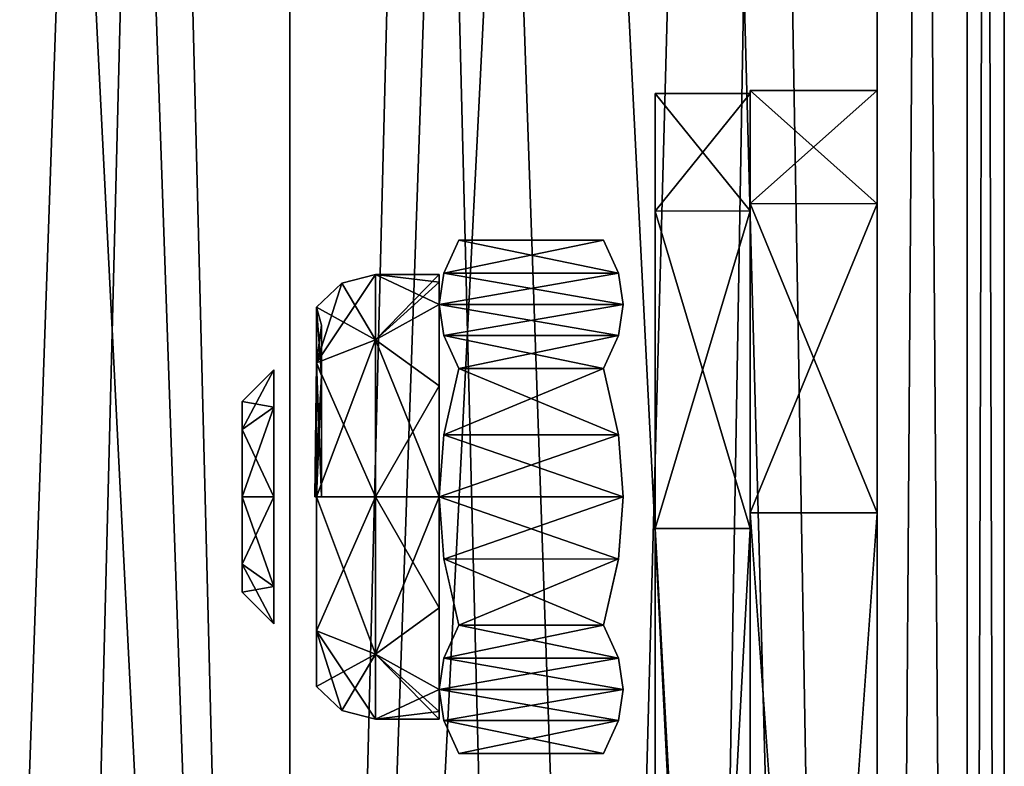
# Model space of a CAD drawing. Header units: millimetres. Extents: x -108 to 112, y -157 to 157.
# Tile 70 of 118: x 97 to 112, y -34 to -23. Entities that reach past the tile are written whole.
import ezdxf

# ---------------------------------------------------------------- set-up
doc = ezdxf.new("R2010")
doc.units = ezdxf.units.MM
doc.header["$LTSCALE"] = 33.374815
for name, color, linetype in [('15', 7, 'CONTINUOUS'), ('158', 7, 'CONTINUOUS'), ('159', 7, 'CONTINUOUS'), ('16', 7, 'CONTINUOUS'), ('160', 7, 'CONTINUOUS'), ('161', 7, 'CONTINUOUS'), ('162', 7, 'CONTINUOUS'), ('163', 7, 'CONTINUOUS'), ('18', 7, 'CONTINUOUS'), ('20', 7, 'CONTINUOUS'), ('30', 7, 'CONTINUOUS'), ('33', 7, 'CONTINUOUS'), ('34', 7, 'CONTINUOUS'), ('35', 7, 'CONTINUOUS'), ('55', 7, 'CONTINUOUS'), ('56', 7, 'CONTINUOUS'), ('57', 7, 'CONTINUOUS'), ('59', 7, 'CONTINUOUS'), ('71', 7, 'CONTINUOUS'), ('72', 7, 'CONTINUOUS'), ('73', 7, 'CONTINUOUS'), ('74', 7, 'CONTINUOUS'), ('970', 7, 'CONTINUOUS'), ('971', 7, 'CONTINUOUS'), ('972', 7, 'CONTINUOUS'), ('988', 7, 'CONTINUOUS'), ('989', 7, 'CONTINUOUS'), ('990', 7, 'CONTINUOUS'), ('991', 7, 'CONTINUOUS'), ('992', 7, 'CONTINUOUS')]:
    doc.layers.add(name, color=color, linetype=linetype)

msp = doc.modelspace()

# ---------------------------------------------------------------- linework, layer by layer
at = {"layer": '15', "linetype": 'CONTINUOUS'}
for points in [[(112.5, 100, 25.5), (112.5, -100, 25.5), (112.5, 80.026, 6.499), (112.5, 100, 25.5)], [(112.5, -100, -25.5), (112.5, 100, -25.5), (112.5, -80.026, -6.499), (112.5, -100, -25.5)], [(112.5, -44.532, -7.999), (112.5, 100, -25.5), (112.5, -41.472, -7.404), (112.5, -44.532, -7.999)], [(112.5, 100, -25.5), (112.5, -44.532, -7.999), (112.5, -75.431, -4.623), (112.5, 100, -25.5)], [(112.5, -41.472, -7.404), (112.5, 100, -25.5), (112.5, -38.877, -5.689), (112.5, -41.472, -7.404)], [(112.5, -38.877, -5.689), (112.5, 100, -25.5), (112.5, -37.12, -3.083), (112.5, -38.877, -5.689)], [(112.5, -37.12, -3.083), (112.5, 100, -25.5), (112.5, -36.5), (112.5, -37.12, -3.083)], [(112.5, -36.5), (112.5, 100, -25.5), (112.5, -0.02, -5), (112.5, -36.5)], [(112.5, -80.026, -6.499), (112.5, 100, -25.5), (112.5, -75.431, -4.623), (112.5, -80.026, -6.499)], [(112.5, 80.026, 6.499), (112.5, -100, 25.5), (112.5, 75.431, 4.623), (112.5, 80.026, 6.499)], [(112.5, -100, 25.5), (112.5, 44.532, 7.999), (112.5, 75.431, 4.623), (112.5, -100, 25.5)], [(112.5, 44.532, 7.999), (112.5, -100, 25.5), (112.5, 41.472, 7.404), (112.5, 44.532, 7.999)], [(112.5, 41.472, 7.404), (112.5, -100, 25.5), (112.5, 38.877, 5.689), (112.5, 41.472, 7.404)], [(112.5, 38.877, 5.689), (112.5, -100, 25.5), (112.5, 37.12, 3.083), (112.5, 38.877, 5.689)], [(112.5, -100, 25.5), (112.5, 36.5), (112.5, 37.12, 3.083), (112.5, -100, 25.5)], [(112.5, 36.5), (112.5, -100, 25.5), (112.5, 0.02, 5), (112.5, 36.5)], [(112.5, 0.02, 5), (112.5, -100, 25.5), (112.5, -3.508, 3.562), (112.5, 0.02, 5)], [(112.5, -3.529, -3.541), (112.5, -36.5), (112.5, -0.02, -5), (112.5, -3.529, -3.541)], [(112.5, -100, 25.5), (112.5, -5), (112.5, -3.508, 3.562), (112.5, -100, 25.5)], [(112.5, -5), (112.5, -36.5), (112.5, -3.529, -3.541), (112.5, -5)], [(112.5, -100, 25.5), (112.5, -41.41, 7.379), (112.5, -5), (112.5, -100, 25.5)], [(112.5, -37.113, 3.067), (112.5, -36.5), (112.5, -5), (112.5, -37.113, 3.067)], [(112.5, -38.841, 5.654), (112.5, -37.113, 3.067), (112.5, -5), (112.5, -38.841, 5.654)], [(112.5, -41.41, 7.379), (112.5, -38.841, 5.654), (112.5, -5), (112.5, -41.41, 7.379)]]:
    msp.add_3dface(points, dxfattribs=at)
at = {"layer": '158', "color": 7, "linetype": 'CONTINUOUS'}
for points in [[(103.913, -26.209), (106.423, -26.73, -0.903), (103.677, -26.73, -0.902), (103.913, -26.209)], [(106.187, -26.209), (106.423, -26.73, -0.903), (103.913, -26.209), (106.187, -26.209)], [(106.5, -27.219, -1.75), (103.6, -27.219, -1.75), (103.677, -26.73, -0.902), (106.5, -27.219, -1.75)], [(106.423, -26.73, -0.903), (106.5, -27.219, -1.75), (103.677, -26.73, -0.902), (106.423, -26.73, -0.903)], [(103.677, -27.708, -2.597), (103.6, -27.219, -1.75), (106.423, -27.708, -2.598), (103.677, -27.708, -2.597)], [(106.423, -27.708, -2.598), (103.6, -27.219, -1.75), (106.5, -27.219, -1.75), (106.423, -27.708, -2.598)], [(103.913, -28.229, -3.5), (103.677, -27.708, -2.597), (106.187, -28.229, -3.5), (103.913, -28.229, -3.5)], [(106.187, -28.229, -3.5), (103.677, -27.708, -2.597), (106.423, -27.708, -2.598), (106.187, -28.229, -3.5)]]:
    msp.add_3dface(points, dxfattribs=at)
at = {"layer": '159', "color": 7, "linetype": 'CONTINUOUS'}
for points in [[(106.187, -26.209), (103.913, -26.209), (103.677, -26.73, 0.903), (106.187, -26.209)], [(106.187, -26.209), (103.677, -26.73, 0.903), (106.423, -26.73, 0.902), (106.187, -26.209)], [(103.677, -26.73, 0.903), (103.6, -27.219, 1.75), (106.423, -26.73, 0.902), (103.677, -26.73, 0.903)], [(106.423, -26.73, 0.902), (103.6, -27.219, 1.75), (106.5, -27.219, 1.75), (106.423, -26.73, 0.902)], [(106.5, -27.219, 1.75), (103.6, -27.219, 1.75), (103.677, -27.708, 2.598), (106.5, -27.219, 1.75)], [(106.423, -27.708, 2.597), (106.5, -27.219, 1.75), (103.677, -27.708, 2.598), (106.423, -27.708, 2.597)], [(103.913, -28.229, 3.5), (106.423, -27.708, 2.597), (103.677, -27.708, 2.598), (103.913, -28.229, 3.5)], [(103.913, -28.229, 3.5), (106.187, -28.229, 3.5), (106.423, -27.708, 2.597), (103.913, -28.229, 3.5)]]:
    msp.add_3dface(points, dxfattribs=at)
at = {"layer": '16', "linetype": 'CONTINUOUS'}
for points in [[(110.5, 100, -25.5), (110.5, -100, -25.5), (110.5, 80.026, -6.499), (110.5, 100, -25.5)], [(110.5, -100, 25.5), (110.5, 100, 25.5), (110.5, -80.026, 6.499), (110.5, -100, 25.5)], [(110.5, -44.532, 7.999), (110.5, 100, 25.5), (110.5, -41.472, 7.404), (110.5, -44.532, 7.999)], [(110.5, 100, 25.5), (110.5, -44.532, 7.999), (110.5, -75.431, 4.623), (110.5, 100, 25.5)], [(110.5, -41.472, 7.404), (110.5, 100, 25.5), (110.5, -38.877, 5.689), (110.5, -41.472, 7.404)], [(110.5, -38.877, 5.689), (110.5, 100, 25.5), (110.5, -37.12, 3.083), (110.5, -38.877, 5.689)], [(110.5, -37.12, 3.083), (110.5, 100, 25.5), (110.5, -2.767, 8.458), (110.5, -37.12, 3.083)], [(110.5, -80.026, 6.499), (110.5, 100, 25.5), (110.5, -75.431, 4.623), (110.5, -80.026, 6.499)], [(110.5, 80.026, -6.499), (110.5, -100, -25.5), (110.5, 75.431, -4.623), (110.5, 80.026, -6.499)], [(110.5, -100, -25.5), (110.5, 44.532, -7.999), (110.5, 75.431, -4.623), (110.5, -100, -25.5)], [(110.5, 44.532, -7.999), (110.5, -100, -25.5), (110.5, 41.472, -7.404), (110.5, 44.532, -7.999)], [(110.5, 41.472, -7.404), (110.5, -100, -25.5), (110.5, 38.877, -5.689), (110.5, 41.472, -7.404)], [(110.5, 38.877, -5.689), (110.5, -100, -25.5), (110.5, 37.12, -3.083), (110.5, 38.877, -5.689)], [(110.5, 37.12, -3.083), (110.5, -100, -25.5), (110.5, 2.767, -8.458), (110.5, 37.12, -3.083)], [(110.5, 2.767, -8.458), (110.5, -100, -25.5), (110.5, -2.698, -8.48), (110.5, 2.767, -8.458)], [(110.5, -2.698, -8.48), (110.5, -100, -25.5), (110.5, -7.17, -5.27), (110.5, -2.698, -8.48)], [(110.5, -31.253, 1.73), (110.5, -37.12, 3.083), (110.5, -2.767, 8.458), (110.5, -31.253, 1.73)], [(110.5, -28.25), (110.5, -29.261, 1.737), (110.5, -2.767, 8.458), (110.5, -28.25)], [(110.5, -7.194, 5.238), (110.5, -28.25), (110.5, -2.767, 8.458), (110.5, -7.194, 5.238)], [(110.5, -29.261, 1.737), (110.5, -31.253, 1.73), (110.5, -2.767, 8.458), (110.5, -29.261, 1.737)], [(110.5, -7.17, -5.27), (110.5, -100, -25.5), (110.5, -8.459, -2.766), (110.5, -7.17, -5.27)], [(110.5, -8.9), (110.5, -28.25), (110.5, -7.194, 5.238), (110.5, -8.9)], [(110.5, -8.459, -2.766), (110.5, -100, -25.5), (110.5, -8.9), (110.5, -8.459, -2.766)], [(110.5, -100, -25.5), (110.5, -41.41, -7.379), (110.5, -8.9), (110.5, -100, -25.5)], [(110.5, -41.41, -7.379), (110.5, -29.247, -1.73), (110.5, -8.9), (110.5, -41.41, -7.379)], [(110.5, -29.247, -1.73), (110.5, -28.25), (110.5, -8.9), (110.5, -29.247, -1.73)], [(110.5, -29.247, -1.73), (110.5, -41.41, -7.379), (110.5, -31.239, -1.737), (110.5, -29.247, -1.73)], [(110.5, -41.41, -7.379), (110.5, -38.841, -5.654), (110.5, -31.239, -1.737), (110.5, -41.41, -7.379)], [(110.5, -31.239, -1.737), (110.5, -38.841, -5.654), (110.5, -32.25), (110.5, -31.239, -1.737)], [(110.5, -36.5), (110.5, -37.12, 3.083), (110.5, -31.253, 1.73), (110.5, -36.5)], [(110.5, -32.25), (110.5, -36.5), (110.5, -31.253, 1.73), (110.5, -32.25)], [(110.5, -37.113, -3.067), (110.5, -36.5), (110.5, -32.25), (110.5, -37.113, -3.067)], [(110.5, -38.841, -5.654), (110.5, -37.113, -3.067), (110.5, -32.25), (110.5, -38.841, -5.654)]]:
    msp.add_3dface(points, dxfattribs=at)
at = {"layer": '160', "color": 7, "linetype": 'CONTINUOUS'}
for points in [[(103.913, -28.229, 3.5), (103.677, -29.272, 3.5), (106.187, -28.229, 3.5), (103.913, -28.229, 3.5)], [(106.187, -28.229, 3.5), (103.677, -29.272, 3.5), (106.423, -29.271, 3.5), (106.187, -28.229, 3.5)], [(103.677, -29.272, 3.5), (103.6, -30.25, 3.5), (106.423, -29.271, 3.5), (103.677, -29.272, 3.5)], [(106.423, -29.271, 3.5), (103.6, -30.25, 3.5), (106.5, -30.25, 3.5), (106.423, -29.271, 3.5)], [(106.5, -30.25, 3.5), (103.6, -30.25, 3.5), (103.677, -31.229, 3.5), (106.5, -30.25, 3.5)], [(106.423, -31.228, 3.5), (106.5, -30.25, 3.5), (103.677, -31.229, 3.5), (106.423, -31.228, 3.5)], [(103.913, -32.271, 3.5), (106.423, -31.228, 3.5), (103.677, -31.229, 3.5), (103.913, -32.271, 3.5)], [(103.913, -32.271, 3.5), (106.187, -32.271, 3.5), (106.423, -31.228, 3.5), (103.913, -32.271, 3.5)]]:
    msp.add_3dface(points, dxfattribs=at)
at = {"layer": '161', "color": 7, "linetype": 'CONTINUOUS'}
for points in [[(103.913, -32.271, 3.5), (103.677, -32.792, 2.597), (106.187, -32.271, 3.5), (103.913, -32.271, 3.5)], [(106.187, -32.271, 3.5), (103.677, -32.792, 2.597), (106.423, -32.792, 2.598), (106.187, -32.271, 3.5)], [(103.677, -32.792, 2.597), (103.6, -33.281, 1.75), (106.423, -32.792, 2.598), (103.677, -32.792, 2.597)], [(106.423, -32.792, 2.598), (103.6, -33.281, 1.75), (106.5, -33.281, 1.75), (106.423, -32.792, 2.598)], [(106.5, -33.281, 1.75), (103.6, -33.281, 1.75), (103.677, -33.77, 0.902), (106.5, -33.281, 1.75)], [(106.423, -33.77, 0.903), (106.5, -33.281, 1.75), (103.677, -33.77, 0.902), (106.423, -33.77, 0.903)], [(103.913, -34.291), (106.423, -33.77, 0.903), (103.677, -33.77, 0.902), (103.913, -34.291)], [(103.913, -34.291), (106.187, -34.291), (106.423, -33.77, 0.903), (103.913, -34.291)]]:
    msp.add_3dface(points, dxfattribs=at)
at = {"layer": '162', "color": 7, "linetype": 'CONTINUOUS'}
for points in [[(103.913, -32.271, -3.5), (106.423, -32.792, -2.597), (103.677, -32.792, -2.598), (103.913, -32.271, -3.5)], [(103.913, -32.271, -3.5), (106.187, -32.271, -3.5), (106.423, -32.792, -2.597), (103.913, -32.271, -3.5)], [(106.5, -33.281, -1.75), (103.6, -33.281, -1.75), (103.677, -32.792, -2.598), (106.5, -33.281, -1.75)], [(106.423, -32.792, -2.597), (106.5, -33.281, -1.75), (103.677, -32.792, -2.598), (106.423, -32.792, -2.597)], [(103.677, -33.77, -0.903), (103.6, -33.281, -1.75), (106.423, -33.77, -0.902), (103.677, -33.77, -0.903)], [(106.423, -33.77, -0.902), (103.6, -33.281, -1.75), (106.5, -33.281, -1.75), (106.423, -33.77, -0.902)], [(103.913, -34.291), (103.677, -33.77, -0.903), (106.187, -34.291), (103.913, -34.291)], [(106.187, -34.291), (103.677, -33.77, -0.903), (106.423, -33.77, -0.902), (106.187, -34.291)]]:
    msp.add_3dface(points, dxfattribs=at)
at = {"layer": '163', "color": 7, "linetype": 'CONTINUOUS'}
for points in [[(103.913, -28.229, -3.5), (106.423, -29.272, -3.5), (103.677, -29.271, -3.5), (103.913, -28.229, -3.5)], [(103.913, -28.229, -3.5), (106.187, -28.229, -3.5), (106.423, -29.272, -3.5), (103.913, -28.229, -3.5)], [(106.5, -30.25, -3.5), (103.6, -30.25, -3.5), (103.677, -29.271, -3.5), (106.5, -30.25, -3.5)], [(106.423, -29.272, -3.5), (106.5, -30.25, -3.5), (103.677, -29.271, -3.5), (106.423, -29.272, -3.5)], [(103.677, -31.228, -3.5), (103.6, -30.25, -3.5), (106.423, -31.229, -3.5), (103.677, -31.228, -3.5)], [(106.423, -31.229, -3.5), (103.6, -30.25, -3.5), (106.5, -30.25, -3.5), (106.423, -31.229, -3.5)], [(103.913, -32.271, -3.5), (103.677, -31.228, -3.5), (106.187, -32.271, -3.5), (103.913, -32.271, -3.5)], [(106.187, -32.271, -3.5), (103.677, -31.228, -3.5), (106.423, -31.229, -3.5), (106.187, -32.271, -3.5)]]:
    msp.add_3dface(points, dxfattribs=at)
at = {"layer": '18', "linetype": 'CONTINUOUS'}
for points in [[(105.517, -84.783, 27.5), (110.5, 100, 27.5), (101.25, -83, 27.5), (105.517, -84.783, 27.5)], [(101.25, -83, 27.5), (110.5, 100, 27.5), (107.249, 88.976, 27.5), (101.25, -83, 27.5)], [(107.249, -89.024, 27.5), (110.5, 100, 27.5), (105.517, -84.783, 27.5), (107.249, -89.024, 27.5)], [(110.5, -100, 27.5), (110.5, 100, 27.5), (107.249, -89.024, 27.5), (110.5, -100, 27.5)], [(105.49, 84.756, 27.5), (101.25, -83, 27.5), (107.249, 88.976, 27.5), (105.49, 84.756, 27.5)], [(92, -100, 27.5), (101.25, 83, 27.5), (96.983, 84.783, 27.5), (92, -100, 27.5)], [(101.25, 83, 27.5), (101.25, -83, 27.5), (105.49, 84.756, 27.5), (101.25, 83, 27.5)], [(92, -100, 27.5), (95.251, -88.976, 27.5), (101.25, 83, 27.5), (92, -100, 27.5)], [(95.251, -88.976, 27.5), (97.01, -84.756, 27.5), (101.25, 83, 27.5), (95.251, -88.976, 27.5)], [(97.01, -84.756, 27.5), (101.25, -83, 27.5), (101.25, 83, 27.5), (97.01, -84.756, 27.5)]]:
    msp.add_3dface(points, dxfattribs=at)
at = {"layer": '20', "linetype": 'CONTINUOUS'}
for points in [[(92, 100, -27.5), (101.25, -83, -27.5), (96.983, -84.783, -27.5), (92, 100, -27.5)], [(101.25, -83, -27.5), (92, 100, -27.5), (95.251, 88.976, -27.5), (101.25, -83, -27.5)], [(110.5, 100, -27.5), (110.5, -100, -27.5), (107.249, 89.024, -27.5), (110.5, 100, -27.5)], [(107.249, 89.024, -27.5), (110.5, -100, -27.5), (105.517, 84.783, -27.5), (107.249, 89.024, -27.5)], [(97.01, 84.756, -27.5), (101.25, -83, -27.5), (95.251, 88.976, -27.5), (97.01, 84.756, -27.5)], [(101.25, 83, -27.5), (101.25, -83, -27.5), (97.01, 84.756, -27.5), (101.25, 83, -27.5)], [(105.517, 84.783, -27.5), (110.5, -100, -27.5), (101.25, 83, -27.5), (105.517, 84.783, -27.5)], [(110.5, -100, -27.5), (107.249, -88.976, -27.5), (101.25, 83, -27.5), (110.5, -100, -27.5)], [(105.49, -84.756, -27.5), (101.25, -83, -27.5), (101.25, 83, -27.5), (105.49, -84.756, -27.5)], [(107.249, -88.976, -27.5), (105.49, -84.756, -27.5), (101.25, 83, -27.5), (107.249, -88.976, -27.5)]]:
    msp.add_3dface(points, dxfattribs=at)
at = {"layer": '30', "linetype": 'CONTINUOUS'}
for points in [[(92, 100, 25.5), (101.25, -83, 25.5), (96.983, -84.783, 25.5), (92, 100, 25.5)], [(101.25, -83, 25.5), (92, 100, 25.5), (95.251, 88.976, 25.5), (101.25, -83, 25.5)], [(110.5, 100, 25.5), (110.5, -100, 25.5), (107.249, 89.024, 25.5), (110.5, 100, 25.5)], [(107.249, 89.024, 25.5), (110.5, -100, 25.5), (105.517, 84.783, 25.5), (107.249, 89.024, 25.5)], [(97.01, 84.756, 25.5), (101.25, -83, 25.5), (95.251, 88.976, 25.5), (97.01, 84.756, 25.5)], [(101.25, 83, 25.5), (101.25, -83, 25.5), (97.01, 84.756, 25.5), (101.25, 83, 25.5)], [(105.517, 84.783, 25.5), (110.5, -100, 25.5), (101.25, 83, 25.5), (105.517, 84.783, 25.5)], [(110.5, -100, 25.5), (107.249, -88.976, 25.5), (101.25, 83, 25.5), (110.5, -100, 25.5)], [(107.249, -88.976, 25.5), (105.49, -84.756, 25.5), (101.25, 83, 25.5), (107.249, -88.976, 25.5)], [(105.49, -84.756, 25.5), (101.25, -83, 25.5), (101.25, 83, 25.5), (105.49, -84.756, 25.5)]]:
    msp.add_3dface(points, dxfattribs=at)
at = {"layer": '33', "linetype": 'CONTINUOUS'}
for points in [[(105.517, -84.783, -25.5), (110.5, 100, -25.5), (101.25, -83, -25.5), (105.517, -84.783, -25.5)], [(101.25, -83, -25.5), (110.5, 100, -25.5), (107.249, 88.976, -25.5), (101.25, -83, -25.5)], [(107.249, -89.024, -25.5), (110.5, 100, -25.5), (105.517, -84.783, -25.5), (107.249, -89.024, -25.5)], [(110.5, -100, -25.5), (110.5, 100, -25.5), (107.249, -89.024, -25.5), (110.5, -100, -25.5)], [(105.49, 84.756, -25.5), (101.25, -83, -25.5), (107.249, 88.976, -25.5), (105.49, 84.756, -25.5)], [(92, -100, -25.5), (101.25, 83, -25.5), (96.983, 84.783, -25.5), (92, -100, -25.5)], [(101.25, 83, -25.5), (101.25, -83, -25.5), (105.49, 84.756, -25.5), (101.25, 83, -25.5)], [(92, -100, -25.5), (95.251, -88.976, -25.5), (101.25, 83, -25.5), (92, -100, -25.5)], [(95.251, -88.976, -25.5), (97.01, -84.756, -25.5), (101.25, 83, -25.5), (95.251, -88.976, -25.5)], [(97.01, -84.756, -25.5), (101.25, -83, -25.5), (101.25, 83, -25.5), (97.01, -84.756, -25.5)]]:
    msp.add_3dface(points, dxfattribs=at)
at = {"layer": '34', "linetype": 'CONTINUOUS'}
for points in [[(110.5, 100, 27.5), (110.5, -100, 27.5), (111.914, -100, 26.914), (110.5, 100, 27.5)], [(111.914, 100, 26.914), (110.5, 100, 27.5), (111.914, -100, 26.914), (111.914, 100, 26.914)], [(112.5, -100, 25.5), (112.5, 100, 25.5), (111.914, 100, 26.914), (112.5, -100, 25.5)], [(112.5, -100, 25.5), (111.914, 100, 26.914), (111.914, -100, 26.914), (112.5, -100, 25.5)]]:
    msp.add_3dface(points, dxfattribs=at)
at = {"layer": '35', "linetype": 'CONTINUOUS'}
for points in [[(111.914, -100, -26.914), (110.5, -100, -27.5), (111.914, 100, -26.914), (111.914, -100, -26.914)], [(110.5, -100, -27.5), (110.5, 100, -27.5), (111.914, 100, -26.914), (110.5, -100, -27.5)], [(112.5, 100, -25.5), (112.5, -100, -25.5), (111.914, -100, -26.914), (112.5, 100, -25.5)], [(112.5, 100, -25.5), (111.914, -100, -26.914), (111.914, 100, -26.914), (112.5, 100, -25.5)]]:
    msp.add_3dface(points, dxfattribs=at)
at = {"layer": '55', "color": 7, "linetype": 'CONTINUOUS'}
for points in [[(108.5, -23.851, 0), (108.5, -25.633, -6.527), (108.5, -25.633, 6.527), (108.5, -23.851, 0)], [(108.5, -25.633, -6.527), (108.5, -30.5, -11.25), (108.5, -28.15), (108.5, -25.633, -6.527)], [(108.5, -25.633, 6.527), (108.5, -25.633, -6.527), (108.5, -28.15), (108.5, -25.633, 6.527)], [(108.5, -30.5, 11.25), (108.5, -25.633, 6.527), (108.5, -29.211, 1.824), (108.5, -30.5, 11.25)], [(108.5, -29.211, 1.824), (108.5, -25.633, 6.527), (108.5, -28.15), (108.5, -29.211, 1.824)], [(108.5, -28.15), (108.5, -30.5, -11.25), (108.5, -29.197, -1.816), (108.5, -28.15)], [(108.5, -29.197, -1.816), (108.5, -30.5, -11.25), (108.5, -31.289, -1.824), (108.5, -29.197, -1.816)], [(108.5, -31.303, 1.816), (108.5, -30.5, 11.25), (108.5, -29.211, 1.824), (108.5, -31.303, 1.816)], [(108.5, -30.5, -11.25), (108.5, -58.5, -11.25), (108.5, -41.41, -7.379), (108.5, -30.5, -11.25)], [(108.5, -31.289, -1.824), (108.5, -30.5, -11.25), (108.5, -41.41, -7.379), (108.5, -31.289, -1.824)], [(108.5, -58.5, 11.25), (108.5, -30.5, 11.25), (108.5, -47.59, 7.379), (108.5, -58.5, 11.25)], [(108.5, -32.35), (108.5, -30.5, 11.25), (108.5, -31.303, 1.816), (108.5, -32.35)], [(108.5, -30.5, 11.25), (108.5, -32.35), (108.5, -36.5), (108.5, -30.5, 11.25)], [(108.5, -47.59, 7.379), (108.5, -30.5, 11.25), (108.5, -44.532, 7.999), (108.5, -47.59, 7.379)], [(108.5, -44.532, 7.999), (108.5, -30.5, 11.25), (108.5, -41.472, 7.404), (108.5, -44.532, 7.999)], [(108.5, -41.472, 7.404), (108.5, -30.5, 11.25), (108.5, -38.877, 5.689), (108.5, -41.472, 7.404)], [(108.5, -38.877, 5.689), (108.5, -30.5, 11.25), (108.5, -37.12, 3.083), (108.5, -38.877, 5.689)], [(108.5, -37.12, 3.083), (108.5, -30.5, 11.25), (108.5, -36.5), (108.5, -37.12, 3.083)], [(108.5, -32.35), (108.5, -31.289, -1.824), (108.5, -38.841, -5.654), (108.5, -32.35)], [(108.5, -38.841, -5.654), (108.5, -31.289, -1.824), (108.5, -41.41, -7.379), (108.5, -38.841, -5.654)], [(108.5, -36.5), (108.5, -32.35), (108.5, -37.113, -3.067), (108.5, -36.5)], [(108.5, -37.113, -3.067), (108.5, -32.35), (108.5, -38.841, -5.654), (108.5, -37.113, -3.067)]]:
    msp.add_3dface(points, dxfattribs=at)
at = {"layer": '56', "color": 7, "linetype": 'CONTINUOUS'}
for points in [[(108.5, -23.851, 0), (108.5, -25.633, 6.527), (110.5, -23.85), (108.5, -23.851, 0)], [(110.5, -25.637, -6.534), (108.5, -23.851, 0), (110.5, -23.85), (110.5, -25.637, -6.534)], [(110.5, -23.85), (108.5, -25.633, 6.527), (110.5, -25.637, 6.534), (110.5, -23.85)], [(108.5, -25.633, -6.527), (108.5, -23.851, 0), (110.5, -25.637, -6.534), (108.5, -25.633, -6.527)], [(108.5, -30.5, -11.25), (108.5, -25.633, -6.527), (110.5, -30.5, -11.25), (108.5, -30.5, -11.25)], [(110.5, -30.5, -11.25), (108.5, -25.633, -6.527), (110.5, -25.637, -6.534), (110.5, -30.5, -11.25)], [(108.5, -25.633, 6.527), (108.5, -30.5, 11.25), (110.5, -25.637, 6.534), (108.5, -25.633, 6.527)], [(110.5, -25.637, 6.534), (108.5, -30.5, 11.25), (110.5, -30.5, 11.25), (110.5, -25.637, 6.534)]]:
    msp.add_3dface(points, dxfattribs=at)
at = {"layer": '57', "color": 7, "linetype": 'CONTINUOUS'}
for points in [[(108.5, -30.5, 11.25), (108.5, -58.5, 11.25), (110.5, -30.5, 11.25), (108.5, -30.5, 11.25)], [(110.5, -30.5, 11.25), (108.5, -58.5, 11.25), (110.5, -58.5, 11.25), (110.5, -30.5, 11.25)]]:
    msp.add_3dface(points, dxfattribs=at)
at = {"layer": '59', "color": 7, "linetype": 'CONTINUOUS'}
for points in [[(108.5, -58.5, -11.25), (108.5, -30.5, -11.25), (110.5, -58.5, -11.25), (108.5, -58.5, -11.25)], [(108.5, -30.5, -11.25), (110.5, -30.5, -11.25), (110.5, -58.5, -11.25), (108.5, -30.5, -11.25)]]:
    msp.add_3dface(points, dxfattribs=at)
at = {"layer": '71', "linetype": 'CONTINUOUS'}
for points in [[(107, -23.9), (107, -25.749, -6.564), (107, -25.749, 6.564), (107, -23.9)], [(107, -25.749, -6.564), (107, -30.75, -11.2), (107, -25.749, 6.564), (107, -25.749, -6.564)], [(107, -25.749, 6.564), (107, -30.75, -11.2), (107, -28.15), (107, -25.749, 6.564)], [(107, -30.75, 11.2), (107, -25.749, 6.564), (107, -29.211, 1.824), (107, -30.75, 11.2)], [(107, -29.211, 1.824), (107, -25.749, 6.564), (107, -28.15), (107, -29.211, 1.824)], [(107, -28.15), (107, -30.75, -11.2), (107, -29.197, -1.816), (107, -28.15)], [(107, -29.197, -1.816), (107, -30.75, -11.2), (107, -31.289, -1.824), (107, -29.197, -1.816)], [(107, -31.303, 1.816), (107, -30.75, 11.2), (107, -29.211, 1.824), (107, -31.303, 1.816)], [(107, -58.25, 11.2), (107, -30.75, 11.2), (107, -44.604, 9.486), (107, -58.25, 11.2)], [(107, -30.75, -11.2), (107, -58.25, -11.2), (107, -44.49, -9.487), (107, -30.75, -11.2)], [(107, -31.289, -1.824), (107, -30.75, -11.2), (107, -38.74, -7.537), (107, -31.289, -1.824)], [(107, -38.74, -7.537), (107, -30.75, -11.2), (107, -41.452, -8.983), (107, -38.74, -7.537)], [(107, -41.452, -8.983), (107, -30.75, -11.2), (107, -44.49, -9.487), (107, -41.452, -8.983)], [(107, -32.35), (107, -30.75, 11.2), (107, -31.303, 1.816), (107, -32.35)], [(107, -30.75, 11.2), (107, -32.35), (107, -35.348, -2.5), (107, -30.75, 11.2)], [(107, -30.75, 11.2), (107, -35.348, -2.5), (107, -35.405, 2.7), (107, -30.75, 11.2)], [(107, -44.604, 9.486), (107, -30.75, 11.2), (107, -38.889, 7.648), (107, -44.604, 9.486)], [(107, -38.889, 7.648), (107, -30.75, 11.2), (107, -35.405, 2.7), (107, -38.889, 7.648)], [(107, -32.35), (107, -31.289, -1.824), (107, -36.632, -5.299), (107, -32.35)], [(107, -36.632, -5.299), (107, -31.289, -1.824), (107, -38.74, -7.537), (107, -36.632, -5.299)], [(107, -35.348, -2.5), (107, -32.35), (107, -36.632, -5.299), (107, -35.348, -2.5)]]:
    msp.add_3dface(points, dxfattribs=at)
at = {"layer": '72', "linetype": 'CONTINUOUS'}
for points in [[(107, -30.75, 11.2), (107, -58.25, 11.2), (108.5, -30.75, 11.2), (107, -30.75, 11.2)], [(108.5, -30.75, 11.2), (107, -58.25, 11.2), (108.5, -58.25, 11.2), (108.5, -30.75, 11.2)]]:
    msp.add_3dface(points, dxfattribs=at)
at = {"layer": '73', "linetype": 'CONTINUOUS'}
for points in [[(107, -25.749, -6.564), (107, -23.9), (108.5, -25.748, -6.564), (107, -25.749, -6.564)], [(107, -23.9), (107, -25.749, 6.564), (108.5, -23.9), (107, -23.9)], [(108.5, -25.748, -6.564), (107, -23.9), (108.5, -23.9), (108.5, -25.748, -6.564)], [(108.5, -23.9), (107, -25.749, 6.564), (108.5, -25.748, 6.564), (108.5, -23.9)], [(108.5, -30.75, -11.2), (107, -25.749, -6.564), (108.5, -25.748, -6.564), (108.5, -30.75, -11.2)], [(107, -25.749, 6.564), (107, -30.75, 11.2), (108.5, -25.748, 6.564), (107, -25.749, 6.564)], [(107, -30.75, 11.2), (108.5, -30.75, 11.2), (108.5, -25.748, 6.564), (107, -30.75, 11.2)], [(107, -30.75, -11.2), (107, -25.749, -6.564), (108.5, -30.75, -11.2), (107, -30.75, -11.2)]]:
    msp.add_3dface(points, dxfattribs=at)
at = {"layer": '74', "linetype": 'CONTINUOUS'}
for points in [[(107, -58.25, -11.2), (107, -30.75, -11.2), (108.5, -58.25, -11.2), (107, -58.25, -11.2)], [(107, -30.75, -11.2), (108.5, -30.75, -11.2), (108.5, -58.25, -11.2), (107, -30.75, -11.2)]]:
    msp.add_3dface(points, dxfattribs=at)
at = {"layer": '970', "linetype": 'CONTINUOUS'}
for points in [[(100.5, -29.189, -1.061), (100.5, -31.75), (100.5, -28.75), (100.5, -29.189, -1.061)], [(100.5, -28.75), (100.5, -31.75), (100.5, -31.311, 1.061), (100.5, -28.75)], [(100.5, -29.189, 1.061), (100.5, -28.75), (100.5, -31.311, 1.061), (100.5, -29.189, 1.061)], [(100.5, -31.311, -1.061), (100.5, -31.75), (100.5, -29.189, -1.061), (100.5, -31.311, -1.061)], [(100.5, -30.25, -1.5), (100.5, -31.311, -1.061), (100.5, -29.189, -1.061), (100.5, -30.25, -1.5)], [(100.5, -30.25, 1.5), (100.5, -29.189, 1.061), (100.5, -31.311, 1.061), (100.5, -30.25, 1.5)]]:
    msp.add_3dface(points, dxfattribs=at)
at = {"layer": '971', "linetype": 'CONTINUOUS'}
for points in [[(100.5, -28.75), (100.5, -29.189, 1.061), (101, -28.25, 0), (100.5, -28.75)], [(101, -28.25, 0), (100.5, -29.189, 1.061), (101, -28.836, 1.414), (101, -28.25, 0)], [(100.5, -29.189, 1.061), (100.5, -30.25, 1.5), (101, -28.836, 1.414), (100.5, -29.189, 1.061)], [(101, -28.836, 1.414), (100.5, -30.25, 1.5), (101, -30.25, 2), (101, -28.836, 1.414)], [(100.5, -30.25, 1.5), (100.5, -31.311, 1.061), (101, -30.25, 2), (100.5, -30.25, 1.5)], [(101, -30.25, 2), (100.5, -31.311, 1.061), (101, -31.664, 1.414), (101, -30.25, 2)], [(100.5, -31.311, 1.061), (100.5, -31.75), (101, -31.664, 1.414), (100.5, -31.311, 1.061)], [(100.5, -31.75), (101, -32.25, 0), (101, -31.664, 1.414), (100.5, -31.75)]]:
    msp.add_3dface(points, dxfattribs=at)
at = {"layer": '972', "linetype": 'CONTINUOUS'}
for points in [[(101, -28.836, -1.414), (100.5, -28.75), (101, -28.25, 0), (101, -28.836, -1.414)], [(100.5, -29.189, -1.061), (100.5, -28.75), (101, -28.836, -1.414), (100.5, -29.189, -1.061)], [(101, -30.25, -2), (100.5, -29.189, -1.061), (101, -28.836, -1.414), (101, -30.25, -2)], [(100.5, -30.25, -1.5), (100.5, -29.189, -1.061), (101, -30.25, -2), (100.5, -30.25, -1.5)], [(100.5, -31.311, -1.061), (100.5, -30.25, -1.5), (101, -31.664, -1.414), (100.5, -31.311, -1.061)], [(101, -31.664, -1.414), (100.5, -30.25, -1.5), (101, -30.25, -2), (101, -31.664, -1.414)], [(100.5, -31.75), (100.5, -31.311, -1.061), (101, -32.25, 0), (100.5, -31.75)], [(101, -32.25, 0), (100.5, -31.311, -1.061), (101, -31.664, -1.414), (101, -32.25, 0)]]:
    msp.add_3dface(points, dxfattribs=at)
at = {"layer": '988', "color": 7, "linetype": 'CONTINUOUS'}
for points in [[(103.6, -26.869, -0.906), (103.6, -27.219, -1.75), (102.6, -26.75), (103.6, -26.869, -0.906)], [(102.6, -26.75), (103.6, -27.219, -1.75), (102.6, -27.775, -2.475), (102.6, -26.75)], [(103.6, -26.75), (103.6, -26.869, -0.906), (102.6, -26.75), (103.6, -26.75)], [(102.6, -27.775, -2.475), (103.6, -27.219, -1.75), (103.6, -28.5, -3.031), (102.6, -27.775, -2.475)], [(102.6, -30.25, -3.5), (102.6, -27.775, -2.475), (103.6, -30.25, -3.5), (102.6, -30.25, -3.5)], [(103.6, -30.25, -3.5), (102.6, -27.775, -2.475), (103.6, -28.5, -3.031), (103.6, -30.25, -3.5)], [(102.6, -32.725, -2.475), (102.6, -30.25, -3.5), (103.6, -32, -3.031), (102.6, -32.725, -2.475)], [(103.6, -32, -3.031), (102.6, -30.25, -3.5), (103.6, -30.25, -3.5), (103.6, -32, -3.031)], [(103.6, -33.281, -1.75), (102.6, -32.725, -2.475), (103.6, -32, -3.031), (103.6, -33.281, -1.75)], [(102.6, -33.75), (102.6, -32.725, -2.475), (103.6, -33.75), (102.6, -33.75)], [(103.6, -33.75), (102.6, -32.725, -2.475), (103.6, -33.631, -0.906), (103.6, -33.75)], [(103.6, -33.631, -0.906), (102.6, -32.725, -2.475), (103.6, -33.281, -1.75), (103.6, -33.631, -0.906)]]:
    msp.add_3dface(points, dxfattribs=at)
at = {"layer": '989', "color": 7, "linetype": 'CONTINUOUS'}
for points in [[(103.6, -26.75), (102.6, -26.75), (102.6, -27.775, 2.475), (103.6, -26.75)], [(103.6, -26.75), (102.6, -27.775, 2.475), (103.6, -26.869, 0.906), (103.6, -26.75)], [(103.6, -26.869, 0.906), (102.6, -27.775, 2.475), (103.6, -27.219, 1.75), (103.6, -26.869, 0.906)], [(103.6, -27.219, 1.75), (102.6, -27.775, 2.475), (103.6, -28.5, 3.031), (103.6, -27.219, 1.75)], [(102.6, -27.775, 2.475), (102.6, -30.25, 3.5), (103.6, -28.5, 3.031), (102.6, -27.775, 2.475)], [(103.6, -28.5, 3.031), (102.6, -30.25, 3.5), (103.6, -30.25, 3.5), (103.6, -28.5, 3.031)], [(102.6, -30.25, 3.5), (102.6, -32.725, 2.475), (103.6, -30.25, 3.5), (102.6, -30.25, 3.5)], [(103.6, -30.25, 3.5), (102.6, -32.725, 2.475), (103.6, -32, 3.031), (103.6, -30.25, 3.5)], [(102.6, -32.725, 2.475), (103.6, -33.281, 1.75), (103.6, -32, 3.031), (102.6, -32.725, 2.475)], [(102.6, -33.75), (103.6, -33.281, 1.75), (102.6, -32.725, 2.475), (102.6, -33.75)], [(103.6, -33.281, 1.75), (102.6, -33.75), (103.6, -33.631, 0.906), (103.6, -33.281, 1.75)], [(102.6, -33.75), (103.6, -33.75), (103.6, -33.631, 0.906), (102.6, -33.75)]]:
    msp.add_3dface(points, dxfattribs=at)
at = {"layer": '990', "color": 7, "linetype": 'CONTINUOUS'}
for points in [[(102.6, -27.775, 2.475), (102.6, -26.75), (101.67, -28.138, 2.112), (102.6, -27.775, 2.475)], [(102.6, -26.75), (102.069, -26.887), (101.67, -28.138, 2.112), (102.6, -26.75)], [(102.069, -26.887), (101.67, -27.263), (101.67, -28.138, 2.112), (102.069, -26.887)], [(102.6, -30.25, 3.5), (102.6, -27.775, 2.475), (101.67, -30.25, 2.987), (102.6, -30.25, 3.5)], [(101.67, -30.25, 2.987), (102.6, -27.775, 2.475), (101.67, -28.138, 2.112), (101.67, -30.25, 2.987)], [(102.6, -32.725, 2.475), (102.6, -30.25, 3.5), (101.67, -32.362, 2.112), (102.6, -32.725, 2.475)], [(101.67, -32.362, 2.112), (102.6, -30.25, 3.5), (101.67, -30.25, 2.987), (101.67, -32.362, 2.112)], [(101.67, -33.237), (102.6, -32.725, 2.475), (101.67, -32.362, 2.112), (101.67, -33.237)], [(102.069, -33.613), (102.6, -32.725, 2.475), (101.67, -33.237), (102.069, -33.613)], [(102.6, -33.75), (102.6, -32.725, 2.475), (102.069, -33.613), (102.6, -33.75)]]:
    msp.add_3dface(points, dxfattribs=at)
at = {"layer": '991', "color": 7, "linetype": 'CONTINUOUS'}
for points in [[(102.6, -26.75), (102.6, -27.775, -2.475), (102.069, -26.887), (102.6, -26.75)], [(102.6, -27.775, -2.475), (101.67, -27.263), (102.069, -26.887), (102.6, -27.775, -2.475)], [(101.67, -27.263), (102.6, -27.775, -2.475), (101.67, -28.138, -2.112), (101.67, -27.263)], [(102.6, -27.775, -2.475), (102.6, -30.25, -3.5), (101.67, -28.138, -2.112), (102.6, -27.775, -2.475)], [(102.6, -30.25, -3.5), (101.67, -30.25, -2.987), (101.67, -28.138, -2.112), (102.6, -30.25, -3.5)], [(102.6, -30.25, -3.5), (102.6, -32.725, -2.475), (101.67, -30.25, -2.987), (102.6, -30.25, -3.5)], [(101.67, -30.25, -2.987), (102.6, -32.725, -2.475), (101.67, -32.362, -2.112), (101.67, -30.25, -2.987)], [(102.6, -32.725, -2.475), (102.6, -33.75), (101.67, -32.362, -2.112), (102.6, -32.725, -2.475)], [(102.6, -33.75), (102.069, -33.613), (101.67, -32.362, -2.112), (102.6, -33.75)], [(102.069, -33.613), (101.67, -33.237), (101.67, -32.362, -2.112), (102.069, -33.613)]]:
    msp.add_3dface(points, dxfattribs=at)
at = {"layer": '992', "color": 7, "linetype": 'CONTINUOUS'}
for points in [[(101.67, -28.138, 2.112), (101.67, -27.263), (101.75, -28.34, 1.91), (101.67, -28.138, 2.112)], [(101.75, -28.34, 1.91), (101.67, -27.263), (101.75, -27.548), (101.75, -28.34, 1.91)], [(101.75, -27.548), (101.67, -27.263), (101.67, -28.138, -2.112), (101.75, -27.548)], [(101.75, -28.34, -1.91), (101.75, -27.548), (101.67, -28.138, -2.112), (101.75, -28.34, -1.91)], [(101.67, -30.25, 2.987), (101.67, -28.138, 2.112), (101.646, -30.25, 2.827), (101.67, -30.25, 2.987)], [(101.646, -30.25, 2.827), (101.67, -28.138, 2.112), (101.75, -30.25, 2.702), (101.646, -30.25, 2.827)], [(101.75, -30.25, 2.702), (101.67, -28.138, 2.112), (101.75, -28.34, 1.91), (101.75, -30.25, 2.702)], [(101.67, -30.25, -2.987), (101.75, -28.34, -1.91), (101.67, -28.138, -2.112), (101.67, -30.25, -2.987)], [(101.75, -30.25, -2.702), (101.75, -28.34, -1.91), (101.646, -30.25, -2.827), (101.75, -30.25, -2.702)], [(101.646, -30.25, -2.827), (101.75, -28.34, -1.91), (101.67, -30.25, -2.987), (101.646, -30.25, -2.827)]]:
    msp.add_3dface(points, dxfattribs=at)

doc.saveas('drawing.dxf')
